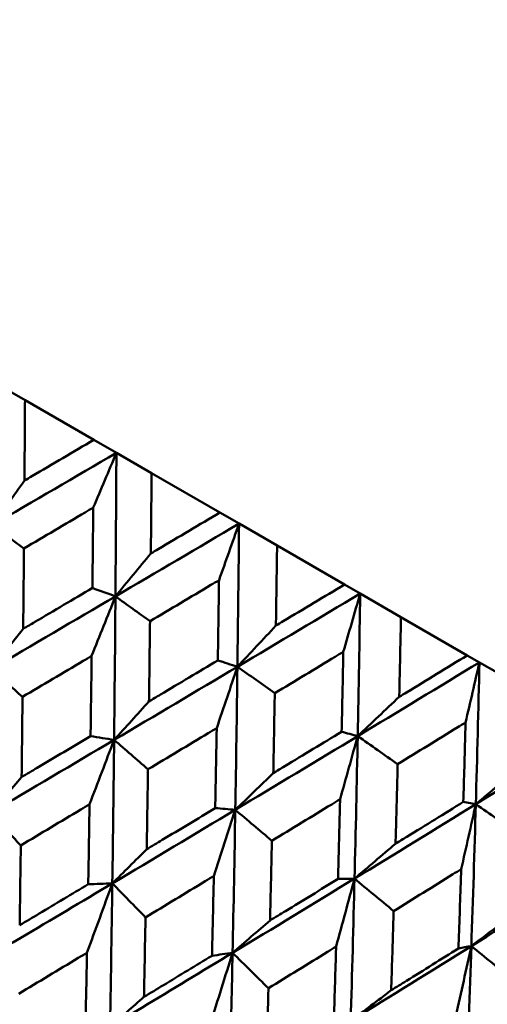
# Model space of a CAD drawing. Header units: millimetres. Extents: x 626 to 2725, y 57 to 2097.
# Tile 119 of 133: x 977 to 981, y 267 to 275. Entities that reach past the tile are written whole.
import ezdxf

# ---------------------------------------------------------------- set-up
doc = ezdxf.new("R2010")
doc.units = ezdxf.units.MM
doc.header["$LTSCALE"] = 10
doc.layers.add('Widoczne (ISO)', color=7, linetype='Continuous', lineweight=50)

msp = doc.modelspace()

# ---------------------------------------------------------------- linework, layer by layer
at = {"layer": 'Widoczne (ISO)'}
for p, q in [((976.8661, 271.9203), (977.1417, 271.7612)), ((977.7294, 271.4219), (977.1417, 271.7612)), ((977.7294, 271.4219), (977.9223, 271.3105)), ((977.9223, 271.3105), (978.2234, 271.1367)), ((978.8064, 270.8001), (978.2234, 271.1367)), ((978.8064, 270.8001), (978.9702, 270.7056)), ((978.9702, 270.7056), (979.2955, 270.5177)), ((979.8716, 270.1851), (979.2955, 270.5177)), ((979.8716, 270.1851), (980.0055, 270.1078)), ((980.0055, 270.1078), (980.3539, 269.9067)), ((980.9208, 269.5794), (980.3539, 269.9067)), ((980.9208, 269.5794), (981.0243, 269.5196)), ((981.0243, 269.5196), (981.3943, 269.306)), ((980.9931, 268.3064), (980.8865, 268.326))]:
    msp.add_line(p, q, dxfattribs=at)
msp.add_circle((990.3219, 297.6753), 50, dxfattribs=at)
for points, knots in [([(977.1417, 271.7612), (977.1404, 271.5569), (977.139, 271.3526), (977.1373, 271.1235), (977.1371, 271.0987), (977.137, 271.0739)], [0, 0, 0, 0, 0.06135239, 0.06135239, 0.06879633, 0.06879633, 0.06879633, 0.06879633]), ([(977.137, 271.0739), (977.1583, 271.0864), (977.1797, 271.099), (977.3772, 271.215), (977.5533, 271.3185), (977.7294, 271.4219)], [0.05393723, 0.05393723, 0.05393723, 0.05393723, 0.06137399, 0.06137399, 0.12273355, 0.12273355, 0.12273355, 0.12273355]), ([(978.2234, 271.1367), (978.2215, 270.9327), (978.2195, 270.7288), (978.217, 270.5001), (978.2167, 270.4754), (978.2165, 270.4506)], [0, 0, 0, 0, 0.06135239, 0.06135239, 0.06879633, 0.06879633, 0.06879633, 0.06879633]), ([(977.7245, 270.8425), (977.7015, 270.829), (977.6785, 270.8155), (977.4812, 270.6991), (977.3068, 270.5963), (977.1324, 270.4934)], [0.05804162, 0.05804162, 0.05804162, 0.05804162, 0.06605559, 0.06605559, 0.12689392, 0.12689392, 0.12689392, 0.12689392]), ([(977.7176, 270.1556), (977.7198, 270.3578), (977.7218, 270.5601), (977.724, 270.7892), (977.7242, 270.8158), (977.7245, 270.8425)], [0.00523804, 0.00523804, 0.00523804, 0.00523804, 0.06606705, 0.06606705, 0.07409033, 0.07409033, 0.07409033, 0.07409033]), ([(978.2165, 270.4506), (978.2377, 270.4632), (978.259, 270.4758), (978.4557, 270.5923), (978.6311, 270.6962), (978.8064, 270.8001)], [0.05393723, 0.05393723, 0.05393723, 0.05393723, 0.06137399, 0.06137399, 0.12273355, 0.12273355, 0.12273355, 0.12273355]), ([(977.1324, 270.4934), (977.1307, 270.3028), (977.129, 270.1121), (977.1269, 269.8831), (977.1265, 269.8446), (977.1262, 269.8062)], [0.00418374, 0.00418374, 0.00418374, 0.00418374, 0.06147247, 0.06147247, 0.07302352, 0.07302352, 0.07302352, 0.07302352]), ([(979.2955, 270.5177), (979.2927, 270.3143), (979.2897, 270.1109), (979.2861, 269.8829), (979.2857, 269.8582), (979.2853, 269.8336)], [0, 0, 0, 0, 0.06135239, 0.06135239, 0.06879633, 0.06879633, 0.06879633, 0.06879633]), ([(978.7992, 270.2221), (978.7763, 270.2084), (978.7535, 270.1948), (978.5571, 270.0779), (978.3835, 269.9747), (978.2098, 269.8714)], [0.05804162, 0.05804162, 0.05804162, 0.05804162, 0.06605559, 0.06605559, 0.12689392, 0.12689392, 0.12689392, 0.12689392]), ([(978.7892, 269.5368), (978.7924, 269.7385), (978.7953, 269.9403), (978.7985, 270.1688), (978.7988, 270.1954), (978.7992, 270.2221)], [0.00523804, 0.00523804, 0.00523804, 0.00523804, 0.06606705, 0.06606705, 0.07409033, 0.07409033, 0.07409033, 0.07409033]), ([(977.1262, 269.8062), (977.1592, 269.8257), (977.1923, 269.8453), (977.3895, 269.9617), (977.5536, 270.0586), (977.7176, 270.1556)], [0.04993807, 0.04993807, 0.04993807, 0.04993807, 0.0614821, 0.0614821, 0.11877783, 0.11877783, 0.11877783, 0.11877783]), ([(979.2853, 269.8336), (979.3064, 269.8462), (979.3276, 269.8589), (979.5231, 269.976), (979.6974, 270.0805), (979.8716, 270.1851)], [0.05393723, 0.05393723, 0.05393723, 0.05393723, 0.06137399, 0.06137399, 0.12273355, 0.12273355, 0.12273355, 0.12273355]), ([(980.3539, 269.9067), (980.3498, 269.7039), (980.3454, 269.5013), (980.3403, 269.2742), (980.3398, 269.2496), (980.3392, 269.2251)], [0, 0, 0, 0, 0.06135239, 0.06135239, 0.06879633, 0.06879633, 0.06879633, 0.06879633]), ([(978.2098, 269.8714), (978.2075, 269.6811), (978.205, 269.4909), (978.2019, 269.2624), (978.2014, 269.2241), (978.2009, 269.1857)], [0.00418374, 0.00418374, 0.00418374, 0.00418374, 0.06147247, 0.06147247, 0.07302352, 0.07302352, 0.07302352, 0.07302352]), ([(977.7108, 269.5748), (977.6867, 269.5605), (977.6626, 269.5462), (977.4658, 269.4293), (977.2931, 269.3268), (977.1203, 269.2243)], [0.06241522, 0.06241522, 0.06241522, 0.06241522, 0.0708546, 0.0708546, 0.13127416, 0.13127416, 0.13127416, 0.13127416]), ([(977.7017, 268.8886), (977.7046, 269.0892), (977.7072, 269.2899), (977.7101, 269.5187), (977.7105, 269.5468), (977.7108, 269.5748)], [0.01044349, 0.01044349, 0.01044349, 0.01044349, 0.07085106, 0.07085106, 0.07930241, 0.07930241, 0.07930241, 0.07930241]), ([(979.8611, 269.609), (979.8384, 269.5953), (979.8157, 269.5816), (979.6206, 269.4639), (979.4482, 269.36), (979.2756, 269.256)], [0.05804162, 0.05804162, 0.05804162, 0.05804162, 0.06605559, 0.06605559, 0.12689392, 0.12689392, 0.12689392, 0.12689392]), ([(979.8469, 268.9262), (979.8514, 269.1271), (979.8556, 269.3282), (979.86, 269.5559), (979.8606, 269.5824), (979.8611, 269.609)], [0.00523804, 0.00523804, 0.00523804, 0.00523804, 0.06606705, 0.06606705, 0.07409033, 0.07409033, 0.07409033, 0.07409033]), ([(980.3392, 269.2251), (980.3602, 269.2378), (980.3812, 269.2506), (980.5752, 269.3686), (980.7481, 269.474), (980.9208, 269.5794)], [0.05393723, 0.05393723, 0.05393723, 0.05393723, 0.06137399, 0.06137399, 0.12273355, 0.12273355, 0.12273355, 0.12273355]), ([(978.2009, 269.1857), (978.2338, 269.2054), (978.2667, 269.225), (978.4629, 269.342), (978.6261, 269.4394), (978.7892, 269.5368)], [0.04993807, 0.04993807, 0.04993807, 0.04993807, 0.0614821, 0.0614821, 0.11877783, 0.11877783, 0.11877783, 0.11877783]), ([(977.1203, 269.2243), (977.1184, 269.0475), (977.1165, 268.8707), (977.1138, 268.6422), (977.1132, 268.5905), (977.1126, 268.5387)], [0.00838421, 0.00838421, 0.00838421, 0.00838421, 0.06155515, 0.06155515, 0.07712864, 0.07712864, 0.07712864, 0.07712864]), ([(979.2756, 269.256), (979.2722, 269.0664), (979.2687, 268.8768), (979.2643, 268.6491), (979.2635, 268.6109), (979.2628, 268.5727)], [0.00418374, 0.00418374, 0.00418374, 0.00418374, 0.06147247, 0.06147247, 0.07302352, 0.07302352, 0.07302352, 0.07302352]), ([(978.7797, 268.9578), (978.7557, 268.9434), (978.7317, 268.9289), (978.5361, 268.8114), (978.3643, 268.7083), (978.1924, 268.6053)], [0.06241522, 0.06241522, 0.06241522, 0.06241522, 0.0708546, 0.0708546, 0.13127416, 0.13127416, 0.13127416, 0.13127416]), ([(978.7669, 268.2736), (978.7709, 268.4736), (978.7746, 268.6736), (978.7787, 268.9018), (978.7792, 268.9298), (978.7797, 268.9578)], [0.01044349, 0.01044349, 0.01044349, 0.01044349, 0.07085106, 0.07085106, 0.07930241, 0.07930241, 0.07930241, 0.07930241]), ([(980.906, 269.0057), (980.8835, 268.9919), (980.861, 268.9781), (980.6677, 268.8594), (980.4967, 268.7546), (980.3255, 268.6499)], [0.05804162, 0.05804162, 0.05804162, 0.05804162, 0.06605559, 0.06605559, 0.12689392, 0.12689392, 0.12689392, 0.12689392]), ([(980.8865, 268.326), (980.8926, 268.526), (980.8983, 268.7262), (980.9045, 268.9529), (980.9053, 268.9793), (980.906, 269.0057)], [0.00523804, 0.00523804, 0.00523804, 0.00523804, 0.06606705, 0.06606705, 0.07409033, 0.07409033, 0.07409033, 0.07409033]), ([(977.1126, 268.5387), (977.1571, 268.5651), (977.2016, 268.5915), (977.398, 268.7081), (977.5499, 268.7983), (977.7017, 268.8886)], [0.04598621, 0.04598621, 0.04598621, 0.04598621, 0.06155279, 0.06155279, 0.11473062, 0.11473062, 0.11473062, 0.11473062]), ([(979.2628, 268.5727), (979.2955, 268.5924), (979.3281, 268.6121), (979.523, 268.7299), (979.685, 268.828), (979.8469, 268.9262)], [0.04993807, 0.04993807, 0.04993807, 0.04993807, 0.0614821, 0.0614821, 0.11877783, 0.11877783, 0.11877783, 0.11877783]), ([(980.3255, 268.6499), (980.3208, 268.461), (980.3159, 268.2722), (980.3097, 268.0455), (980.3087, 268.0074), (980.3077, 267.9694)], [0.00418374, 0.00418374, 0.00418374, 0.00418374, 0.06147247, 0.06147247, 0.07302352, 0.07302352, 0.07302352, 0.07302352]), ([(978.1924, 268.6053), (978.1897, 268.4289), (978.1869, 268.2527), (978.1832, 268.0248), (978.1823, 267.9732), (978.1815, 267.9216)], [0.00838421, 0.00838421, 0.00838421, 0.00838421, 0.06155515, 0.06155515, 0.07712864, 0.07712864, 0.07712864, 0.07712864]), ([(977.693, 268.3061), (977.6682, 268.2913), (977.6434, 268.2764), (977.4476, 268.1593), (977.2766, 268.057), (977.1054, 267.9548)], [0.06686277, 0.06686277, 0.06686277, 0.06686277, 0.07557848, 0.07557848, 0.13558897, 0.13558897, 0.13558897, 0.13558897]), ([(977.6817, 267.6222), (977.6852, 267.8211), (977.6885, 268.0201), (977.6921, 268.2482), (977.6926, 268.2771), (977.693, 268.3061)], [0.01556037, 0.01556037, 0.01556037, 0.01556037, 0.07555527, 0.07555527, 0.08428623, 0.08428623, 0.08428623, 0.08428623]), ([(979.8336, 268.3493), (979.8098, 268.3348), (979.786, 268.3203), (979.5919, 268.2018), (979.4214, 268.098), (979.2508, 267.9942)], [0.06241522, 0.06241522, 0.06241522, 0.06241522, 0.0708546, 0.0708546, 0.13127416, 0.13127416, 0.13127416, 0.13127416]), ([(979.8161, 267.6679), (979.8215, 267.867), (979.8266, 268.0663), (979.8322, 268.2935), (979.8329, 268.3214), (979.8336, 268.3493)], [0.01044349, 0.01044349, 0.01044349, 0.01044349, 0.07085106, 0.07085106, 0.07930241, 0.07930241, 0.07930241, 0.07930241]), ([(980.3077, 267.9694), (980.3401, 267.9893), (980.3725, 268.0092), (980.5656, 268.128), (980.7261, 268.2269), (980.8865, 268.326)], [0.04993807, 0.04993807, 0.04993807, 0.04993807, 0.0614821, 0.0614821, 0.11877783, 0.11877783, 0.11877783, 0.11877783]), ([(978.1815, 267.9216), (978.2257, 267.9482), (978.2699, 267.9747), (978.4652, 268.092), (978.6161, 268.1828), (978.7669, 268.2736)], [0.04598621, 0.04598621, 0.04598621, 0.04598621, 0.06155279, 0.06155279, 0.11473062, 0.11473062, 0.11473062, 0.11473062]), ([(977.1054, 267.9548), (977.1033, 267.7921), (977.1012, 267.6294), (977.0981, 267.402), (977.0972, 267.3372), (977.0963, 267.2725)], [0.01259731, 0.01259731, 0.01259731, 0.01259731, 0.06159863, 0.06159863, 0.08110666, 0.08110666, 0.08110666, 0.08110666]), ([(979.2508, 267.9942), (979.247, 267.8185), (979.2431, 267.6429), (979.2378, 267.416), (979.2366, 267.3646), (979.2354, 267.3132)], [0.00838421, 0.00838421, 0.00838421, 0.00838421, 0.06155515, 0.06155515, 0.07712864, 0.07712864, 0.07712864, 0.07712864]), ([(978.7549, 267.693), (978.7303, 267.6781), (978.7056, 267.6631), (978.5112, 267.5452), (978.3413, 267.4423), (978.1712, 267.3395)], [0.06686277, 0.06686277, 0.06686277, 0.06686277, 0.07557848, 0.07557848, 0.13558897, 0.13558897, 0.13558897, 0.13558897]), ([(978.7394, 267.0115), (978.7441, 267.2097), (978.7487, 267.408), (978.7537, 267.6353), (978.7543, 267.6642), (978.7549, 267.693)], [0.01556037, 0.01556037, 0.01556037, 0.01556037, 0.07555527, 0.07555527, 0.08428623, 0.08428623, 0.08428623, 0.08428623]), ([(980.8684, 267.7518), (980.8449, 267.7372), (980.8213, 267.7225), (980.6291, 267.603), (980.4602, 267.4982), (980.2912, 267.3936)], [0.06241522, 0.06241522, 0.06241522, 0.06241522, 0.0708546, 0.0708546, 0.13127416, 0.13127416, 0.13127416, 0.13127416]), ([(980.8451, 267.0738), (980.8522, 267.2719), (980.8591, 267.4702), (980.8666, 267.6963), (980.8675, 267.7241), (980.8684, 267.7518)], [0.01044349, 0.01044349, 0.01044349, 0.01044349, 0.07085106, 0.07085106, 0.07930241, 0.07930241, 0.07930241, 0.07930241]), ([(977.8875, 267.6297), (977.6269, 267.4742), (977.366, 267.3188), (977.0142, 267.1098), (976.9236, 267.056), (976.8328, 267.0022)], [0.3692784, 0.3692784, 0.3692784, 0.3692784, 0.4608442, 0.4608442, 0.492629, 0.492629, 0.492629, 0.492629]), ([(977.0963, 267.2725), (977.1519, 267.3056), (977.2074, 267.3388), (977.4026, 267.4553), (977.5422, 267.5387), (977.6817, 267.6222)], [0.04208868, 0.04208868, 0.04208868, 0.04208868, 0.06158988, 0.06158988, 0.11059803, 0.11059803, 0.11059803, 0.11059803]), ([(977.8875, 267.6297), (977.8833, 267.3262), (977.8786, 267.0229), (977.872, 266.6146), (977.8702, 266.5094), (977.8684, 266.4043)], [0.3692784, 0.3692784, 0.3692784, 0.3692784, 0.4608442, 0.4608442, 0.492629, 0.492629, 0.492629, 0.492629]), ([(979.2354, 267.3132), (979.2793, 267.3399), (979.3231, 267.3666), (979.5168, 267.4848), (979.6665, 267.5763), (979.8161, 267.6679)], [0.04598621, 0.04598621, 0.04598621, 0.04598621, 0.06155279, 0.06155279, 0.11473062, 0.11473062, 0.11473062, 0.11473062]), ([(980.2912, 267.3936), (980.286, 267.2187), (980.2807, 267.0439), (980.2735, 266.818), (980.2719, 266.7668), (980.2702, 266.7157)], [0.00838421, 0.00838421, 0.00838421, 0.00838421, 0.06155515, 0.06155515, 0.07712864, 0.07712864, 0.07712864, 0.07712864]), ([(978.1712, 267.3395), (978.1682, 267.1773), (978.1652, 267.0151), (978.1607, 266.7885), (978.1594, 266.7239), (978.1582, 266.6594)], [0.01259731, 0.01259731, 0.01259731, 0.01259731, 0.06159863, 0.06159863, 0.08110666, 0.08110666, 0.08110666, 0.08110666]), ([(977.671, 267.0374), (977.646, 267.0224), (977.621, 267.0073), (977.4267, 266.8902), (977.2572, 266.7882), (977.0877, 266.6862)], [0.07138254, 0.07138254, 0.07138254, 0.07138254, 0.08018544, 0.08018544, 0.13983561, 0.13983561, 0.13983561, 0.13983561]), ([(977.6573, 266.3573), (977.6615, 266.5547), (977.6655, 266.7522), (977.6698, 266.979), (977.6704, 267.0082), (977.671, 267.0374)], [0.02053386, 0.02053386, 0.02053386, 0.02053386, 0.08016461, 0.08016461, 0.08898694, 0.08898694, 0.08898694, 0.08898694]), ([(978.9152, 267.0364), (978.6567, 266.8797), (978.3977, 266.7232), (978.0485, 266.5127), (977.9585, 266.4585), (977.8684, 266.4043)], [0.3692784, 0.3692784, 0.3692784, 0.3692784, 0.4608442, 0.4608442, 0.492629, 0.492629, 0.492629, 0.492629]), ([(978.9152, 267.0364), (978.9089, 266.734), (978.9022, 266.4319), (978.8925, 266.0254), (978.89, 265.9207), (978.8874, 265.816)], [0.3692784, 0.3692784, 0.3692784, 0.3692784, 0.4608442, 0.4608442, 0.492629, 0.492629, 0.492629, 0.492629]), ([(979.7998, 267.0898), (979.7754, 267.0747), (979.7509, 267.0596), (979.5582, 266.9407), (979.3897, 266.837), (979.2211, 266.7334)], [0.06686277, 0.06686277, 0.06686277, 0.06686277, 0.07557848, 0.07557848, 0.13558897, 0.13558897, 0.13558897, 0.13558897]), ([(979.779, 266.4113), (979.7853, 266.6086), (979.7914, 266.806), (979.7981, 267.0323), (979.799, 267.061), (979.7998, 267.0898)], [0.01556037, 0.01556037, 0.01556037, 0.01556037, 0.07555527, 0.07555527, 0.08428623, 0.08428623, 0.08428623, 0.08428623]), ([(980.2702, 266.7157), (980.3137, 266.7427), (980.3571, 266.7697), (980.5489, 266.889), (980.6971, 266.9813), (980.8451, 267.0738)], [0.04598621, 0.04598621, 0.04598621, 0.04598621, 0.06155279, 0.06155279, 0.11473062, 0.11473062, 0.11473062, 0.11473062]), ([(978.1582, 266.6594), (978.2134, 266.6928), (978.2686, 266.7262), (978.4624, 266.8435), (978.601, 266.9274), (978.7394, 267.0115)], [0.04208868, 0.04208868, 0.04208868, 0.04208868, 0.06158988, 0.06158988, 0.11059803, 0.11059803, 0.11059803, 0.11059803]), ([(979.2211, 266.7334), (979.217, 266.5718), (979.2127, 266.4103), (979.2066, 266.1846), (979.2048, 266.1204), (979.2031, 266.0561)], [0.01259731, 0.01259731, 0.01259731, 0.01259731, 0.06159863, 0.06159863, 0.08110666, 0.08110666, 0.08110666, 0.08110666])]:
    msp.add_open_spline(points, degree=3, knots=knots, dxfattribs=at)
for points in [[(977.9223, 271.3105), (977.5691, 271.1043), (977.2156, 270.898), (976.8619, 270.6916)], [(977.7245, 270.8425), (977.7907, 270.9989), (977.8566, 271.1549), (977.9223, 271.3105)], [(977.9223, 271.3105), (977.9203, 270.9016), (977.9177, 270.4926), (977.9144, 270.0839)], [(977.137, 271.0739), (977.0452, 270.9462), (976.9535, 270.8188), (976.8619, 270.6916)], [(976.8619, 270.6916), (976.9521, 270.6255), (977.0422, 270.5595), (977.1324, 270.4934)], [(978.9702, 270.7056), (978.6187, 270.4983), (978.2668, 270.2911), (977.9144, 270.0839)], [(978.7992, 270.2221), (978.8564, 270.3835), (978.9134, 270.5447), (978.9702, 270.7056)], [(978.9702, 270.7056), (978.9664, 270.2976), (978.9619, 269.8898), (978.9566, 269.4822)], [(978.2165, 270.4506), (978.1157, 270.3281), (978.015, 270.2059), (977.9144, 270.0839)], [(977.9144, 270.0839), (977.8488, 270.1078), (977.7832, 270.1317), (977.7176, 270.1556)], [(977.9144, 270.0839), (977.5616, 269.8764), (977.2084, 269.669), (976.855, 269.4616)], [(977.7108, 269.5748), (977.779, 269.7449), (977.8469, 269.9146), (977.9144, 270.0839)], [(977.9144, 270.0839), (977.9112, 269.6746), (977.9073, 269.2654), (977.9029, 268.8566)], [(977.9144, 270.0839), (978.0129, 270.013), (978.1113, 269.9422), (978.2098, 269.8714)], [(980.0055, 270.1078), (979.6565, 269.8992), (979.3068, 269.6906), (978.9566, 269.4822)], [(979.8611, 269.609), (979.9095, 269.7756), (979.9577, 269.9418), (980.0055, 270.1078)], [(980.0055, 270.1078), (979.9993, 269.7012), (979.9922, 269.2949), (979.9841, 268.8889)], [(977.1262, 269.8062), (977.0357, 269.6911), (976.9453, 269.5763), (976.855, 269.4616)], [(979.2853, 269.8336), (979.1756, 269.7162), (979.066, 269.5991), (978.9566, 269.4822)], [(976.855, 269.4616), (976.9434, 269.3825), (977.0319, 269.3034), (977.1203, 269.2243)], [(978.9566, 269.4822), (978.6059, 269.2735), (978.2546, 269.065), (977.9029, 268.8566)], [(978.7797, 268.9578), (978.8389, 269.1329), (978.8979, 269.3077), (978.9566, 269.4822)], [(978.9566, 269.4822), (978.9008, 269.5004), (978.845, 269.5186), (978.7892, 269.5368)], [(978.9566, 269.4822), (978.9513, 269.0741), (978.9452, 268.6663), (978.9383, 268.2588)], [(978.9566, 269.4822), (979.0629, 269.4068), (979.1692, 269.3314), (979.2756, 269.256)], [(981.0243, 269.5196), (980.6784, 269.3092), (980.3316, 269.0989), (979.9841, 268.8889)], [(980.906, 269.0057), (980.9457, 269.1773), (980.9852, 269.3486), (981.0243, 269.5196)], [(981.0243, 269.5196), (981.015, 269.1148), (981.0046, 268.7104), (980.9931, 268.3064)], [(980.3392, 269.2251), (980.2208, 269.1128), (980.1024, 269.0007), (979.9841, 268.8889)], [(978.2009, 269.1857), (978.1014, 269.0758), (978.0021, 268.9661), (977.9029, 268.8566)], [(977.9029, 268.8566), (977.8358, 268.8673), (977.7688, 268.8779), (977.7017, 268.8886)], [(979.9841, 268.8889), (979.6362, 268.6786), (979.2875, 268.4686), (978.9383, 268.2588)], [(979.8336, 268.3493), (979.8841, 268.5295), (979.9343, 268.7094), (979.9841, 268.8889)], [(979.9841, 268.8889), (979.9384, 268.9013), (979.8927, 268.9138), (979.8469, 268.9262)], [(979.9841, 268.8889), (979.9761, 268.4824), (979.9671, 268.0763), (979.9571, 267.6706)], [(979.9841, 268.8889), (980.0979, 268.8093), (980.2117, 268.7296), (980.3255, 268.6499)], [(982.0225, 268.9433), (981.6803, 268.7307), (981.3372, 268.5184), (980.9931, 268.3064)], [(977.9029, 268.8566), (977.5508, 268.648), (977.1982, 268.4396), (976.8453, 268.2315)], [(977.693, 268.3061), (977.7633, 268.49), (977.8333, 268.6735), (977.9029, 268.8566)], [(977.9029, 268.8566), (977.8984, 268.4473), (977.8933, 268.0383), (977.8875, 267.6297)], [(977.9029, 268.8566), (977.9994, 268.7728), (978.0959, 268.6891), (978.1924, 268.6053)], [(981.3741, 268.6276), (981.247, 268.5203), (981.12, 268.4132), (980.9931, 268.3064)], [(977.1126, 268.5387), (977.0234, 268.4361), (976.9343, 268.3337), (976.8453, 268.2315)], [(979.2628, 268.5727), (979.1545, 268.4678), (979.0464, 268.3632), (978.9383, 268.2588)], [(980.9931, 268.3064), (980.6486, 268.0941), (980.3033, 267.8822), (979.9571, 267.6706)], [(980.8684, 267.7518), (980.9104, 267.937), (980.9519, 268.1218), (980.9931, 268.3064)], [(980.9931, 268.3064), (980.9816, 267.9019), (980.969, 267.4978), (980.9553, 267.0943)], [(980.9931, 268.3064), (981.1139, 268.2227), (981.2346, 268.139), (981.3554, 268.0553)], [(976.8453, 268.2315), (976.932, 268.1393), (977.0187, 268.0471), (977.1054, 267.9548)], [(978.9383, 268.2588), (978.5886, 268.0488), (978.2383, 267.8391), (977.8875, 267.6297)], [(978.7549, 267.693), (978.8164, 267.882), (978.8775, 268.0706), (978.9383, 268.2588)], [(978.9383, 268.2588), (978.8812, 268.2637), (978.824, 268.2687), (978.7669, 268.2736)], [(978.9383, 268.2588), (978.9314, 267.8509), (978.9237, 267.4434), (978.9152, 267.0364)], [(978.9383, 268.2588), (979.0424, 268.1706), (979.1466, 268.0824), (979.2508, 267.9942)], [(980.3077, 267.9694), (980.1907, 267.8696), (980.0739, 267.77), (979.9571, 267.6706)], [(978.1815, 267.9216), (978.0834, 267.8241), (977.9854, 267.7268), (977.8875, 267.6297)], [(981.9795, 267.7369), (981.6391, 267.5222), (981.2977, 267.308), (980.9553, 267.0943)], [(977.671, 267.0374), (977.7435, 267.2353), (977.8157, 267.4327), (977.8875, 267.6297)], [(977.8875, 267.6297), (977.8189, 267.6272), (977.7503, 267.6247), (977.6817, 267.6222)], [(977.8875, 267.6297), (977.9821, 267.533), (978.0766, 267.4363), (978.1712, 267.3395)], [(979.9571, 267.6706), (979.6105, 267.4588), (979.2632, 267.2474), (978.9152, 267.0364)], [(979.7998, 267.0898), (979.8526, 267.2837), (979.9051, 267.4773), (979.9571, 267.6706)], [(979.9571, 267.6706), (979.9101, 267.6697), (979.8631, 267.6688), (979.8161, 267.6679)], [(979.9571, 267.6706), (979.9471, 267.2645), (979.9362, 266.8588), (979.9243, 266.4538)], [(979.9571, 267.6706), (980.0685, 267.5783), (980.1798, 267.4859), (980.2912, 267.3936)], [(981.3314, 267.3783), (981.206, 267.2834), (981.0806, 267.1887), (980.9553, 267.0943)], [(979.2354, 267.3132), (979.1286, 267.2207), (979.0219, 267.1285), (978.9152, 267.0364)], [(978.7249, 266.429), (978.7887, 266.6318), (978.8522, 266.8343), (978.9152, 267.0364)], [(978.9152, 267.0364), (978.8566, 267.0281), (978.798, 267.0198), (978.7394, 267.0115)], [(978.9152, 267.0364), (979.0172, 266.9354), (979.1191, 266.8344), (979.2211, 266.7334)], [(980.9553, 267.0943), (980.6125, 266.8803), (980.2688, 266.6668), (979.9243, 266.4538)], [(980.8236, 266.4987), (980.8679, 266.6975), (980.9118, 266.8961), (980.9553, 267.0943)], [(980.9553, 267.0943), (980.9186, 267.0874), (980.8818, 267.0806), (980.8451, 267.0738)], [(980.9553, 267.0943), (980.9416, 266.6903), (980.9268, 266.2869), (980.9108, 265.8843)], [(980.9553, 267.0943), (981.0734, 266.9981), (981.1915, 266.9018), (981.3096, 266.8056)], [(980.2702, 266.7157), (980.1549, 266.6282), (980.0396, 266.5409), (979.9243, 266.4538)], [(978.1582, 266.6594), (978.0615, 266.5742), (977.9649, 266.4892), (977.8684, 266.4043)]]:
    msp.add_open_spline(points, degree=3, dxfattribs=at)

doc.saveas('drawing.dxf')
